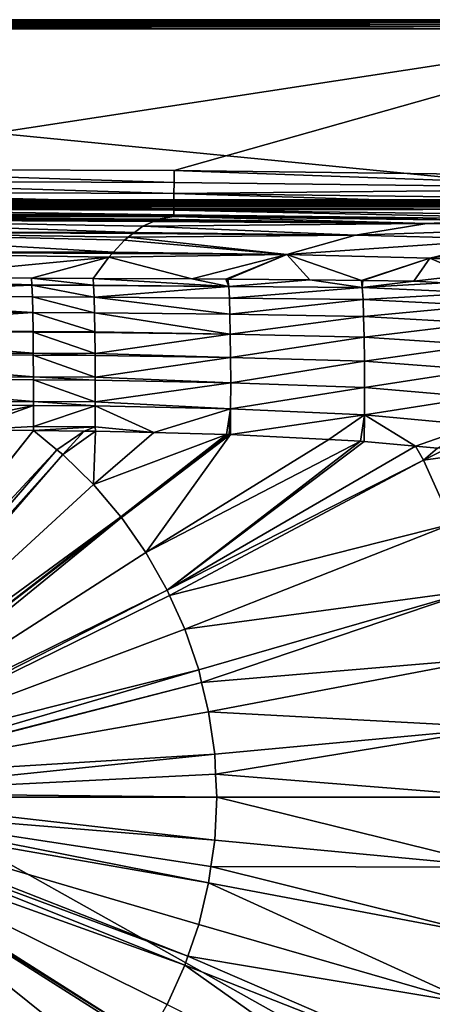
# Model space of a CAD drawing. Extents: x -924 to 924, y -425 to 424.
# Tile 45 of 52: x 143 to 367, y -113 to 424. Entities that reach past the tile are written whole.
import ezdxf

# ---------------------------------------------------------------- set-up
doc = ezdxf.new("R2010")
doc.units = 0
doc.linetypes.add('SOLIDLINE', pattern=[0])
doc.layers.add('BE3C_Starlet_I_Sil_8320CWVVK_1', color=252, linetype='SOLIDLINE')

msp = doc.modelspace()

# ---------------------------------------------------------------- linework, layer by layer
at = {"layer": 'BE3C_Starlet_I_Sil_8320CWVVK_1', "color": 252}
for points in [[(500, 423.981, 569.143), (-500, 423.981, 569.143), (-500, 424.041, 570.384)], [(500, 423.981, 569.143), (-500, 424.041, 570.384), (500, 424.041, 570.384)], [(500, 424.041, 570.384), (-500, 424.041, 570.384), (-500, 423.792, 571.6)], [(500, 424.041, 570.384), (-500, 423.792, 571.6), (500, 423.792, 571.6)], [(-500, 325.721, 4.14328), (-500, 423.981, 569.143), (500, 325.721, 4.14328)], [(500, 325.721, 4.14328), (-500, 423.981, 569.143), (500, 423.981, 569.143)], [(500, 423.792, 571.6), (-500, 423.792, 571.6), (-500, 423.252, 572.718)], [(500, 423.792, 571.6), (-500, 423.252, 572.718), (500, 423.252, 572.718)], [(500, 423.252, 572.718), (-500, 423.252, 572.718), (-500, 422.453, 573.669)], [(500, 423.252, 572.718), (-500, 422.453, 573.669), (500, 422.453, 573.669)], [(500, 422.453, 573.669), (-500, 422.453, 573.669), (-500, 421.444, 574.393)], [(500, 422.453, 573.669), (-500, 421.444, 574.393), (500, 421.444, 574.393)], [(500, 421.444, 574.393), (-500, 421.444, 574.393), (-500, 420.288, 574.846)], [(500, 421.444, 574.393), (-500, 420.288, 574.846), (500, 420.288, 574.846)], [(500, 420.288, 574.846), (-500, 420.288, 574.846), (-500, 419.055, 575)], [(500, 420.288, 574.846), (-500, 419.055, 575), (500, 419.055, 575)], [(0.00597, 342.585, 575), (500, 419.055, 575), (-500, 419.055, 575)], [(226.694, 341.759, 575), (500, 419.055, 575), (0.00597, 342.585, 575)], [(498.535, 338.296, 575), (500, 419.055, 575), (226.694, 341.759, 575)], [(226.694, 341.759, 575), (0.00597, 342.585, 575), (226.648, 335.315, 574.155)], [(226.648, 335.315, 574.155), (0.00597, 342.585, 575), (0.00597, 336.135, 574.154)], [(226.694, 341.759, 575), (226.648, 335.315, 574.155), (498.398, 331.929, 574.175)], [(226.694, 341.759, 575), (498.398, 331.929, 574.175), (498.535, 338.296, 575)], [(0.00596, 330.121, 571.671), (226.604, 329.306, 571.677), (0.00597, 336.135, 574.154)], [(226.648, 335.315, 574.155), (0.00597, 336.135, 574.154), (226.604, 329.306, 571.677)], [(498.398, 331.929, 574.175), (226.648, 335.315, 574.155), (226.604, 329.306, 571.677)], [(0.00596, 324.952, 567.722), (226.567, 324.138, 567.734), (0.00596, 330.121, 571.671)], [(0.00596, 330.121, 571.671), (226.567, 324.138, 567.734), (226.604, 329.306, 571.677)], [(498.161, 320.848, 567.901), (226.604, 329.306, 571.677), (226.567, 324.138, 567.734)], [(498.271, 325.983, 571.756), (498.398, 331.929, 574.175), (226.604, 329.306, 571.677)], [(498.271, 325.983, 571.756), (226.604, 329.306, 571.677), (498.161, 320.848, 567.901)], [(500, 325.389, 3.02856), (-500, 325.389, 3.02856), (-500, 325.721, 4.14328)], [(500, 325.389, 3.02856), (-500, 325.721, 4.14328), (500, 325.721, 4.14328)], [(500, 324.81, 2.02046), (-500, 324.81, 2.02046), (-500, 325.389, 3.02856)], [(500, 324.81, 2.02046), (-500, 325.389, 3.02856), (500, 325.389, 3.02856)], [(500, 324.013, 1.17354), (-500, 324.013, 1.17354), (-500, 324.81, 2.02046)], [(500, 324.013, 1.17354), (-500, 324.81, 2.02046), (500, 324.81, 2.02046)], [(500, 323.042, 0.53358), (-500, 323.042, 0.53358), (-500, 324.013, 1.17354)], [(500, 323.042, 0.53358), (-500, 324.013, 1.17354), (500, 324.013, 1.17354)], [(500, 321.949, 0.13524), (-500, 321.949, 0.13524), (-500, 323.042, 0.53358)], [(500, 321.949, 0.13524), (-500, 323.042, 0.53358), (500, 323.042, 0.53358)], [(0.00596, 320.976, 562.572), (226.567, 324.138, 567.734), (0.00596, 324.952, 567.722)], [(0.00596, 320.976, 562.572), (226.538, 320.163, 562.593), (226.567, 324.138, 567.734)], [(498.161, 320.848, 567.901), (226.567, 324.138, 567.734), (226.538, 320.163, 562.593)], [(-500, 320.795), (820.794, -420), (-820.794, -420)], [(500, 320.795), (-500, 320.795), (-500, 321.949, 0.13524)], [(500, 320.795), (-500, 321.949, 0.13524), (500, 321.949, 0.13524)], [(500, 320.795), (820.794, -420), (-500, 320.795)], [(0.00596, 318.464, 556.571), (226.52, 317.646, 556.598), (0.00596, 320.976, 562.572)], [(226.52, 317.646, 556.598), (226.538, 320.163, 562.593), (0.00596, 320.976, 562.572)], [(0.00596, 317.586, 550.125), (226.514, 316.76, 550.16), (0.00596, 318.464, 556.571)], [(0.00596, 318.464, 556.571), (226.514, 316.76, 550.16), (226.515, 316.841, 550.745)], [(0.00596, 318.464, 556.571), (226.515, 316.841, 550.745), (226.52, 317.646, 556.598)], [(10.7535, 317.223, 523.672), (226.514, 316.76, 550.16), (0.00596, 317.586, 550.125)], [(16.0126, 317.146, 520.484), (226.514, 316.76, 550.16), (10.7535, 317.223, 523.672)], [(16.0126, 317.146, 520.484), (17.9847, 317.102, 518.776), (226.514, 316.76, 550.16)], [(226.514, 316.76, 550.16), (17.9847, 317.102, 518.776), (21.8919, 316.97, 514.027)], [(226.514, 316.76, 550.16), (21.8919, 316.97, 514.027), (23.1883, 316.903, 511.76)], [(23.1883, 316.903, 511.76), (25.3022, 316.716, 505.983), (226.514, 316.76, 550.16)], [(400.384, 314.551, 550.464), (226.52, 317.646, 556.598), (226.515, 316.841, 550.745)], [(400.384, 314.551, 550.464), (226.515, 316.841, 550.745), (226.515, 316.76, 550.16)], [(498.021, 314.296, 556.98), (226.538, 320.163, 562.593), (226.52, 317.646, 556.598)], [(498.021, 314.296, 556.98), (226.52, 317.646, 556.598), (400.384, 314.551, 550.464)], [(498.076, 316.865, 562.865), (498.161, 320.848, 567.901), (226.538, 320.163, 562.593)], [(498.076, 316.865, 562.865), (226.538, 320.163, 562.593), (498.021, 314.296, 556.98)], [(215.481, 314.043, 471.216), (9.00652, 315.397, 475.61), (0, 315.156, 471.197)], [(0, 308.483, 390.55), (205.127, 308.022, 397.154), (0, 315.156, 471.197)], [(0, 315.156, 471.197), (205.127, 308.022, 397.154), (209.673, 311.364, 429.674)], [(0, 315.156, 471.197), (209.673, 311.364, 429.674), (215.481, 314.043, 471.216)], [(215.481, 314.043, 471.216), (11.3958, 315.451, 476.63), (9.00652, 315.397, 475.61)], [(16.5661, 315.621, 479.961), (11.3958, 315.451, 476.63), (215.481, 314.043, 471.216)], [(215.481, 314.043, 471.216), (18.4799, 315.707, 481.711), (16.5661, 315.621, 479.961)], [(215.481, 314.043, 471.216), (22.2611, 315.938, 486.567), (18.4799, 315.707, 481.711)], [(23.4899, 316.042, 488.854), (22.2611, 315.938, 486.567), (215.481, 314.043, 471.216)], [(215.481, 314.043, 471.216), (25.4519, 316.292, 494.689), (23.4899, 316.042, 488.854)], [(226.514, 316.76, 550.16), (25.3022, 316.716, 505.983), (25.7746, 316.626, 503.416)], [(215.481, 314.043, 471.216), (25.8555, 316.395, 497.262), (25.4519, 316.292, 494.689)], [(226.514, 316.76, 550.16), (25.7746, 316.626, 503.416), (218.075, 315.24, 489.772)], [(218.075, 315.24, 489.772), (25.7746, 316.626, 503.416), (216.488, 314.508, 478.418)], [(216.488, 314.508, 478.418), (25.7746, 316.626, 503.416), (25.8555, 316.395, 497.262)], [(216.488, 314.508, 478.418), (25.8555, 316.395, 497.262), (215.481, 314.043, 471.216)], [(209.673, 311.364, 429.674), (364.416, 312.845, 478.031), (215.481, 314.043, 471.216)], [(325.581, 306.536, 396.5), (364.416, 312.845, 478.031), (209.673, 311.364, 429.674)], [(364.416, 312.845, 478.031), (216.488, 314.508, 478.418), (215.481, 314.043, 471.216)], [(364.416, 312.845, 478.031), (218.075, 315.24, 489.772), (216.488, 314.508, 478.418)], [(364.416, 312.845, 478.031), (226.515, 316.76, 550.16), (218.075, 315.24, 489.772)], [(364.416, 312.845, 478.031), (400.384, 314.551, 550.464), (226.515, 316.76, 550.16)], [(325.581, 306.536, 396.5), (453.078, 310.857, 476.75), (364.416, 312.845, 478.031)], [(453.078, 310.857, 476.75), (400.384, 314.551, 550.464), (364.416, 312.845, 478.031)], [(0, 297.705, 310.344), (193.704, 297.322, 315.447), (0, 308.483, 390.55)], [(0, 308.483, 390.55), (193.704, 297.322, 315.447), (199.696, 303.727, 358.308)], [(0, 308.483, 390.55), (199.696, 303.727, 358.308), (201.548, 305.392, 371.559)], [(201.548, 305.392, 371.559), (204.207, 307.347, 390.578), (0, 308.483, 390.55)], [(0, 308.483, 390.55), (204.207, 307.347, 390.578), (205.127, 308.022, 397.154)], [(204.207, 307.347, 390.578), (201.548, 305.392, 371.559), (325.581, 306.536, 396.5)], [(325.581, 306.536, 396.5), (201.548, 305.392, 371.559), (288.234, 296.05, 314.713)], [(325.581, 306.536, 396.5), (205.127, 308.022, 397.154), (204.207, 307.347, 390.578)], [(209.673, 311.364, 429.674), (205.127, 308.022, 397.154), (325.581, 306.536, 396.5)], [(325.581, 306.536, 396.5), (288.234, 296.05, 314.713), (409.492, 304.314, 394.614)], [(409.492, 304.314, 394.614), (453.078, 310.857, 476.75), (325.581, 306.536, 396.5)], [(288.234, 296.05, 314.713), (199.696, 303.727, 358.308), (193.704, 297.322, 315.447)], [(201.548, 305.392, 371.559), (199.696, 303.727, 358.308), (288.234, 296.05, 314.713)], [(409.492, 304.314, 394.614), (288.234, 296.05, 314.713), (366.167, 293.894, 312.765)], [(366.167, 293.894, 312.765), (432.753, 303.208, 393.968), (409.492, 304.314, 394.614)], [(366.167, 293.894, 312.765), (410.458, 291.144, 311.307), (432.753, 303.208, 393.968)], [(0, 297.705, 310.344), (75.0602, 283.455, 233.646), (191.073, 294.51, 296.631)], [(191.073, 294.51, 296.631), (192.995, 296.564, 310.378), (0, 297.705, 310.344)], [(0, 297.705, 310.344), (192.995, 296.564, 310.378), (193.704, 297.322, 315.447)], [(288.234, 296.05, 314.713), (192.995, 296.564, 310.378), (191.073, 294.51, 296.631)], [(236.341, 282.624, 237.195), (288.234, 296.05, 314.713), (191.073, 294.51, 296.631)], [(288.234, 296.05, 314.713), (193.704, 297.322, 315.447), (192.995, 296.564, 310.378)], [(254.896, 282.515, 238.41), (288.234, 296.05, 314.713), (236.341, 282.624, 237.195)], [(288.234, 296.05, 314.713), (254.896, 282.515, 238.41), (256.061, 282.508, 238.486)], [(256.061, 282.508, 238.486), (300.756, 282.246, 241.412), (288.234, 296.05, 314.713)], [(288.234, 296.05, 314.713), (300.756, 282.246, 241.412), (328.79, 281.818, 243.342)], [(288.234, 296.05, 314.713), (328.79, 281.818, 243.342), (366.167, 293.894, 312.765)], [(75.0602, 283.455, 233.646), (148.893, 283.125, 234.405), (191.073, 294.51, 296.631)], [(191.073, 294.51, 296.631), (148.893, 283.125, 234.405), (182.479, 282.952, 235.147)], [(236.341, 282.624, 237.195), (191.073, 294.51, 296.631), (182.479, 282.952, 235.147)], [(366.167, 293.894, 312.765), (328.79, 281.818, 243.342), (329.618, 281.805, 243.399)], [(366.167, 293.894, 312.765), (329.618, 281.805, 243.399), (357.441, 281.38, 245.315)], [(366.167, 293.894, 312.765), (357.441, 281.38, 245.315), (387.277, 284.881, 270.661)], [(387.277, 284.881, 270.661), (410.458, 291.144, 311.307), (366.167, 293.894, 312.765)], [(387.277, 284.881, 270.661), (357.441, 281.38, 245.315), (373.545, 280.566, 246.757)], [(24.0162, 283.416, 232.766), (0.00624, 279.544, 219.437), (149.158, 279.371, 221.484)], [(0.00624, 279.544, 219.437), (149.165, 279.185, 221.092), (149.158, 279.371, 221.484)], [(149.165, 279.185, 221.092), (0.00624, 279.544, 219.437), (149.165, 279.184, 221.09)], [(149.165, 279.184, 221.09), (0.00624, 279.544, 219.437), (0.00625, 273.326, 206.425)], [(75.0602, 283.455, 233.646), (24.0162, 283.416, 232.766), (148.893, 283.125, 234.405)], [(24.0162, 283.416, 232.766), (149.158, 279.371, 221.484), (148.893, 283.125, 234.405)], [(182.761, 279.197, 222.224), (182.479, 282.952, 235.147), (148.893, 283.125, 234.405)], [(148.893, 283.125, 234.405), (149.158, 279.371, 221.484), (182.761, 279.197, 222.224)], [(182.761, 279.197, 222.224), (149.158, 279.371, 221.484), (149.165, 279.185, 221.092)], [(236.341, 282.624, 237.195), (182.479, 282.952, 235.147), (256.459, 278.538, 224.751)], [(256.459, 278.538, 224.751), (182.479, 282.952, 235.147), (182.761, 279.197, 222.224)], [(236.341, 282.624, 237.195), (256.459, 278.538, 224.751), (254.896, 282.515, 238.41)], [(254.896, 282.515, 238.41), (256.459, 278.538, 224.751), (256.061, 282.508, 238.486)], [(256.459, 278.538, 224.751), (300.756, 282.246, 241.412), (256.061, 282.508, 238.486)], [(256.459, 278.538, 224.751), (329.244, 277.972, 229.647), (300.756, 282.246, 241.412)], [(329.244, 277.972, 229.647), (328.79, 281.818, 243.342), (300.756, 282.246, 241.412)], [(329.244, 277.972, 229.647), (329.618, 281.805, 243.399), (328.79, 281.818, 243.342)], [(357.441, 281.38, 245.315), (329.618, 281.805, 243.399), (329.244, 277.972, 229.647)], [(329.244, 277.972, 229.647), (373.545, 280.566, 246.757), (357.441, 281.38, 245.315)], [(329.244, 277.972, 229.647), (393.872, 275.144, 233.879), (373.545, 280.566, 246.757)], [(149.165, 279.184, 221.09), (0.00625, 273.326, 206.425), (149.41, 272.95, 208.014)], [(182.761, 279.197, 222.224), (149.165, 279.185, 221.092), (182.769, 279.011, 221.835)], [(182.769, 279.011, 221.835), (149.165, 279.185, 221.092), (149.165, 279.184, 221.09)], [(182.769, 279.011, 221.835), (149.165, 279.184, 221.09), (182.77, 279.005, 221.822)], [(182.77, 279.005, 221.822), (149.165, 279.184, 221.09), (183.052, 272.769, 208.754)], [(183.052, 272.769, 208.754), (149.165, 279.184, 221.09), (149.41, 272.95, 208.014)], [(256.459, 278.538, 224.751), (182.761, 279.197, 222.224), (182.769, 279.011, 221.835)], [(182.769, 279.011, 221.835), (182.77, 279.005, 221.822), (256.459, 278.538, 224.751)], [(256.459, 278.538, 224.751), (182.77, 279.005, 221.822), (183.052, 272.769, 208.754)], [(256.459, 278.538, 224.751), (183.052, 272.769, 208.754), (256.81, 272.157, 211.472)], [(256.81, 272.157, 211.472), (329.244, 277.972, 229.647), (256.459, 278.538, 224.751)], [(256.81, 272.157, 211.472), (329.673, 271.358, 215.819), (329.244, 277.972, 229.647)], [(329.673, 271.358, 215.819), (393.872, 275.144, 233.879), (329.244, 277.972, 229.647)], [(329.673, 271.358, 215.819), (393.953, 268.115, 219.613), (393.872, 275.144, 233.879)], [(0.00626, 264.785, 194.287), (149.626, 264.342, 195.842), (0.00625, 273.326, 206.425)], [(0.00625, 273.326, 206.425), (149.626, 264.342, 195.842), (149.41, 272.949, 208.012)], [(0.00625, 273.326, 206.425), (149.41, 272.949, 208.012), (149.41, 272.95, 208.014)], [(183.052, 272.769, 208.754), (149.41, 272.95, 208.014), (149.41, 272.949, 208.012)], [(183.052, 272.769, 208.754), (149.41, 272.949, 208.012), (183.297, 264.156, 196.585)], [(183.297, 264.156, 196.585), (149.41, 272.949, 208.012), (149.626, 264.342, 195.842)], [(256.81, 272.157, 211.472), (183.052, 272.769, 208.754), (257.108, 263.387, 199.095)], [(257.108, 263.387, 199.095), (183.052, 272.769, 208.754), (183.297, 264.156, 196.585)], [(257.108, 263.387, 199.095), (329.673, 271.358, 215.819), (256.81, 272.157, 211.472)], [(257.108, 263.387, 199.095), (330.029, 262.247, 202.925), (329.673, 271.358, 215.819)], [(330.029, 262.247, 202.925), (393.953, 268.115, 219.613), (329.673, 271.358, 215.819)], [(0.00627, 254.146, 183.624), (149.626, 264.335, 195.834), (0.00626, 264.785, 194.287)], [(149.626, 264.335, 195.834), (149.626, 264.336, 195.836), (0.00626, 264.785, 194.287)], [(0.00626, 264.785, 194.287), (149.626, 264.336, 195.836), (149.626, 264.342, 195.842)], [(149.797, 253.961, 185.45), (149.626, 264.335, 195.834), (0.00627, 254.146, 183.624)], [(183.297, 264.156, 196.585), (149.626, 264.342, 195.842), (183.297, 264.145, 196.574)], [(149.626, 264.342, 195.842), (149.626, 264.336, 195.836), (183.297, 264.145, 196.574)], [(183.297, 264.145, 196.574), (149.626, 264.336, 195.836), (149.626, 264.335, 195.834)], [(183.297, 264.145, 196.574), (149.626, 264.335, 195.834), (183.486, 253.772, 186.198)], [(183.486, 253.772, 186.198), (149.626, 264.335, 195.834), (149.797, 253.961, 185.45)], [(257.108, 263.387, 199.095), (183.297, 264.156, 196.585), (257.334, 252.461, 188.243)], [(183.297, 264.156, 196.585), (183.297, 264.145, 196.574), (257.334, 252.461, 188.243)], [(257.334, 252.461, 188.243), (183.297, 264.145, 196.574), (183.486, 253.772, 186.198)], [(257.334, 252.461, 188.243), (330.029, 262.247, 202.925), (257.108, 263.387, 199.095)], [(330.029, 262.247, 202.925), (393.805, 258.545, 206.334), (393.953, 268.115, 219.613)], [(257.334, 252.461, 188.243), (330.29, 250.883, 191.621), (330.029, 262.247, 202.925)], [(330.29, 250.883, 191.621), (393.805, 258.545, 206.334), (330.029, 262.247, 202.925)], [(330.29, 250.883, 191.621), (393.418, 246.691, 194.704), (393.805, 258.545, 206.334)], [(0.00628, 241.836, 174.944), (149.92, 242.168, 177.048), (0.00627, 254.146, 183.624)], [(0.00627, 254.146, 183.624), (149.92, 242.168, 177.048), (149.801, 253.584, 185.181)], [(0.00627, 254.146, 183.624), (149.801, 253.584, 185.181), (149.797, 253.961, 185.45)], [(183.486, 253.772, 186.198), (149.797, 253.961, 185.45), (183.49, 253.383, 185.921)], [(183.49, 253.383, 185.921), (149.797, 253.961, 185.45), (149.801, 253.584, 185.181)], [(183.49, 253.383, 185.921), (149.801, 253.584, 185.181), (183.617, 241.976, 177.8)], [(183.617, 241.976, 177.8), (149.801, 253.584, 185.181), (149.92, 242.168, 177.048)], [(257.334, 252.461, 188.243), (183.486, 253.772, 186.198), (183.49, 253.383, 185.921)], [(183.617, 241.976, 177.8), (257.334, 252.461, 188.243), (183.49, 253.383, 185.921)], [(257.476, 239.825, 179.441), (257.334, 252.461, 188.243), (183.617, 241.976, 177.8)], [(257.476, 239.825, 179.441), (330.29, 250.883, 191.621), (257.334, 252.461, 188.243)], [(330.442, 237.731, 182.455), (330.29, 250.883, 191.621), (257.476, 239.825, 179.441)], [(330.442, 237.731, 182.455), (393.418, 246.691, 194.704), (330.29, 250.883, 191.621)], [(0.00628, 241.836, 174.944), (149.926, 241.16, 176.555), (149.92, 242.168, 177.048)], [(149.926, 241.158, 176.554), (0.00628, 241.836, 174.944), (149.995, 229.335, 170.776)], [(149.995, 229.335, 170.776), (0.00628, 241.836, 174.944), (0.00629, 228.427, 168.581)], [(149.926, 241.158, 176.554), (149.926, 241.16, 176.555), (0.00628, 241.836, 174.944)], [(183.617, 241.976, 177.8), (149.92, 242.168, 177.048), (183.623, 240.945, 177.297)], [(183.623, 240.945, 177.297), (149.92, 242.168, 177.048), (149.926, 241.16, 176.555)], [(183.623, 240.945, 177.297), (257.476, 239.825, 179.441), (183.617, 241.976, 177.8)], [(392.804, 233.03, 185.275), (393.418, 246.691, 194.704), (330.442, 237.731, 182.455)], [(183.623, 240.945, 177.297), (149.926, 241.16, 176.555), (149.926, 241.158, 176.554)], [(149.995, 229.335, 170.776), (183.688, 229.14, 171.533), (149.926, 241.158, 176.554)], [(149.926, 241.158, 176.554), (183.688, 229.14, 171.533), (183.623, 240.94, 177.294)], [(149.926, 241.158, 176.554), (183.623, 240.94, 177.294), (183.623, 240.945, 177.297)], [(183.623, 240.945, 177.297), (183.623, 240.94, 177.294), (257.476, 239.825, 179.441)], [(183.623, 240.94, 177.294), (183.688, 229.14, 171.533), (257.476, 239.825, 179.441)], [(257.476, 239.825, 179.441), (183.688, 229.14, 171.533), (257.531, 226.074, 173.03)], [(257.476, 239.825, 179.441), (257.531, 226.074, 173.03), (330.442, 237.731, 182.455)], [(330.442, 237.731, 182.455), (257.531, 226.074, 173.03), (330.482, 223.416, 175.787)], [(330.442, 237.731, 182.455), (330.482, 223.416, 175.787), (392.804, 233.03, 185.275)], [(392.804, 233.03, 185.275), (330.482, 223.416, 175.787), (391.995, 218.193, 178.409)], [(149.995, 229.335, 170.776), (0.00629, 228.427, 168.581), (149.998, 227.652, 170.27)], [(149.998, 227.652, 170.27), (0.00629, 228.427, 168.581), (150.021, 215.839, 166.716)], [(150.021, 215.839, 166.716), (0.00629, 228.427, 168.581), (0.00629, 214.551, 164.656)], [(149.998, 227.652, 170.27), (183.69, 227.426, 171.018), (149.995, 229.335, 170.776)], [(149.995, 229.335, 170.776), (183.69, 227.426, 171.018), (183.688, 229.14, 171.533)], [(150.021, 215.839, 166.716), (183.701, 215.642, 167.477), (149.998, 227.652, 170.27)], [(149.998, 227.652, 170.27), (183.701, 215.642, 167.477), (183.69, 227.423, 171.017)], [(149.998, 227.652, 170.27), (183.69, 227.423, 171.017), (183.69, 227.426, 171.018)], [(183.69, 227.426, 171.018), (257.531, 226.074, 173.03), (183.688, 229.14, 171.533)], [(183.69, 227.426, 171.018), (183.701, 215.642, 167.477), (257.531, 226.074, 173.03)], [(257.531, 226.074, 173.03), (183.701, 215.642, 167.477), (257.501, 211.863, 169.132)], [(257.531, 226.074, 173.03), (257.501, 211.863, 169.132), (330.482, 223.416, 175.787)], [(330.482, 223.416, 175.787), (257.501, 211.863, 169.132), (330.413, 208.624, 171.742)], [(330.482, 223.416, 175.787), (330.413, 208.624, 171.742), (391.995, 218.193, 178.409)], [(150.021, 215.839, 166.716), (0.00629, 214.551, 164.656), (150.017, 213.7, 166.43)], [(150.017, 213.7, 166.43), (183.694, 213.466, 167.187), (150.021, 215.839, 166.716)], [(150.021, 215.839, 166.716), (183.694, 213.466, 167.187), (183.701, 215.642, 167.477)], [(183.701, 215.642, 167.477), (183.694, 213.467, 167.187), (257.501, 211.863, 169.132)], [(391.995, 218.193, 178.409), (330.413, 208.624, 171.742), (391.039, 202.877, 174.233)], [(150.017, 213.7, 166.43), (0.00629, 214.551, 164.656), (86.086, 200.478, 163.693)], [(150.017, 213.7, 166.43), (86.086, 200.478, 163.693), (112.403, 200.243, 164.148)], [(112.403, 200.243, 164.148), (149.999, 202.189, 164.891), (150.017, 213.7, 166.43)], [(149.999, 202.189, 164.891), (183.694, 213.466, 167.187), (150.017, 213.7, 166.43)], [(149.999, 202.189, 164.891), (183.657, 201.99, 165.657), (183.694, 213.466, 167.187)], [(215.582, 198.879, 166.463), (183.694, 213.467, 167.187), (183.657, 201.99, 165.657)], [(257.501, 211.863, 169.132), (183.694, 213.467, 167.187), (215.582, 198.879, 166.463)], [(215.582, 198.879, 166.463), (255.33, 197.897, 167.584), (257.501, 211.863, 169.132)], [(255.33, 197.897, 167.584), (256.769, 197.823, 167.634), (257.501, 211.863, 169.132)], [(257.501, 211.863, 169.132), (256.769, 197.823, 167.634), (257.396, 197.791, 167.656)], [(257.501, 211.863, 169.132), (257.396, 197.791, 167.656), (330.413, 208.624, 171.742)], [(330.413, 208.624, 171.742), (257.396, 197.791, 167.656), (311.07, 195.02, 169.539)], [(330.413, 208.624, 171.742), (311.07, 195.02, 169.539), (328.307, 194.13, 170.143)], [(328.307, 194.13, 170.143), (330.246, 193.957, 170.221), (330.413, 208.624, 171.742)], [(330.413, 208.624, 171.742), (330.246, 193.957, 170.221), (358.378, 191.442, 171.343)], [(330.413, 208.624, 171.742), (358.378, 191.442, 171.343), (391.039, 202.877, 174.233)], [(112.403, 200.243, 164.148), (20.7764, 37.4112, 157.567), (149.979, 199.908, 164.797)], [(149.979, 199.908, 164.797), (20.7764, 37.4112, 157.567), (21.4406, 37.1361, 157.567)], [(149.979, 199.908, 164.797), (21.4406, 37.1361, 157.567), (162.698, 189.516, 164.797)], [(149.979, 199.908, 164.797), (149.999, 202.189, 164.891), (112.403, 200.243, 164.148)], [(149.979, 199.908, 164.797), (183.657, 201.99, 165.657), (149.999, 202.189, 164.891)], [(177.721, 199.709, 165.428), (183.657, 201.99, 165.657), (149.979, 199.908, 164.797)], [(149.979, 199.908, 164.797), (162.698, 189.516, 164.797), (177.721, 199.709, 165.428)], [(177.721, 199.709, 165.428), (162.698, 189.516, 164.797), (165.979, 186.835, 164.797)], [(177.721, 199.709, 165.428), (165.979, 186.835, 164.797), (183.752, 199.666, 165.566)], [(183.752, 199.666, 165.566), (165.979, 186.835, 164.797), (182.753, 170.463, 164.797)], [(177.721, 199.709, 165.428), (183.752, 199.666, 165.566), (183.657, 201.99, 165.657)], [(182.753, 170.463, 164.797), (215.582, 198.879, 166.463), (183.752, 199.666, 165.566)], [(182.753, 170.463, 164.797), (255.33, 197.897, 167.584), (215.582, 198.879, 166.463)], [(215.582, 198.879, 166.463), (183.657, 201.99, 165.657), (183.752, 199.666, 165.566)], [(391.039, 202.877, 174.233), (358.378, 191.442, 171.343), (370.334, 190.373, 171.82)], [(197.608, 152.959, 164.797), (255.33, 197.897, 167.584), (182.753, 170.463, 164.797)], [(197.608, 152.959, 164.797), (256.769, 197.823, 167.634), (255.33, 197.897, 167.584)], [(197.919, 152.592, 164.797), (256.769, 197.823, 167.634), (197.608, 152.959, 164.797)], [(197.919, 152.592, 164.797), (257.396, 197.791, 167.656), (256.769, 197.823, 167.634)], [(211.344, 133.379, 164.797), (257.396, 197.791, 167.656), (197.919, 152.592, 164.797)], [(211.344, 133.379, 164.797), (311.07, 195.02, 169.539), (257.396, 197.791, 167.656)], [(211.344, 133.379, 164.797), (328.307, 194.13, 170.143), (311.07, 195.02, 169.539)], [(222.911, 112.992, 164.797), (328.307, 194.13, 170.143), (211.344, 133.379, 164.797)], [(222.911, 112.992, 164.797), (330.246, 193.957, 170.221), (328.307, 194.13, 170.143)], [(358.378, 191.442, 171.343), (330.246, 193.957, 170.221), (222.911, 112.992, 164.797)], [(162.698, 189.516, 164.797), (21.4406, 37.1361, 157.567), (27.7476, 32.2966, 157.567)], [(162.698, 189.516, 164.797), (27.7476, 32.2966, 157.567), (165.979, 186.835, 164.797)], [(358.378, 191.442, 171.343), (222.911, 112.992, 164.797), (362.616, 183.808, 171.337)], [(370.334, 190.373, 171.82), (358.378, 191.442, 171.343), (362.616, 183.808, 171.337)], [(362.616, 183.808, 171.337), (374.604, 189.77, 172.001), (370.334, 190.373, 171.82)], [(362.616, 183.808, 171.337), (389.968, 187.603, 172.651), (374.604, 189.77, 172.001)], [(165.979, 186.835, 164.797), (27.7476, 32.2966, 157.567), (30.3215, 30.3215, 157.567)], [(165.979, 186.835, 164.797), (30.3215, 30.3215, 157.567), (182.753, 170.463, 164.797)], [(362.616, 183.808, 171.337), (222.911, 112.992, 164.797), (224.252, 110.006, 164.797)], [(362.616, 183.808, 171.337), (224.252, 110.006, 164.797), (378.241, 149.028, 171.337)], [(378.241, 149.028, 171.337), (389.968, 187.603, 172.651), (362.616, 183.808, 171.337)], [(182.753, 170.463, 164.797), (30.3215, 30.3215, 157.567), (197.608, 152.959, 164.797)], [(197.608, 152.959, 164.797), (30.3215, 30.3215, 157.567), (33.6186, 26.0247, 157.567)], [(197.608, 152.959, 164.797), (33.6186, 26.0247, 157.567), (197.919, 152.592, 164.797)], [(197.919, 152.592, 164.797), (33.6186, 26.0247, 157.567), (37.1361, 21.4406, 157.567)], [(197.919, 152.592, 164.797), (37.1361, 21.4406, 157.567), (211.344, 133.379, 164.797)], [(378.241, 149.028, 171.337), (224.252, 110.006, 164.797), (232.516, 91.6118, 164.797)], [(378.241, 149.028, 171.337), (232.516, 91.6118, 164.797), (390.539, 112.937, 171.337)], [(211.344, 133.379, 164.797), (37.1361, 21.4406, 157.567), (222.911, 112.992, 164.797)], [(222.911, 112.992, 164.797), (37.1361, 21.4406, 157.567), (38.2394, 18.7771, 157.567)], [(222.911, 112.992, 164.797), (38.2394, 18.7771, 157.567), (224.252, 110.006, 164.797)], [(232.516, 91.6118, 164.797), (240.076, 69.4254, 164.797), (390.539, 112.937, 171.337)], [(390.539, 112.937, 171.337), (240.076, 69.4254, 164.797), (241.71, 62.5876, 164.797)], [(390.539, 112.937, 171.337), (241.71, 62.5876, 164.797), (399.402, 75.8518, 171.337)], [(38.2394, 18.7771, 157.567), (232.516, 91.6118, 164.797), (224.252, 110.006, 164.797)], [(38.2394, 18.7771, 157.567), (240.076, 69.4254, 164.797), (232.516, 91.6118, 164.797)], [(399.402, 75.8518, 171.337), (241.71, 62.5876, 164.797), (245.524, 46.6283, 164.797)], [(399.402, 75.8518, 171.337), (245.524, 46.6283, 164.797), (404.752, 38.0998, 171.337)], [(41.42, 11.0984, 157.567), (240.076, 69.4254, 164.797), (38.2394, 18.7771, 157.567)], [(41.42, 11.0984, 157.567), (241.71, 62.5876, 164.797), (240.076, 69.4254, 164.797)], [(41.4669, 10.7423, 157.567), (241.71, 62.5876, 164.797), (41.42, 11.0984, 157.567)], [(41.4669, 10.7423, 157.567), (245.524, 46.6283, 164.797), (241.71, 62.5876, 164.797)], [(41.4669, 10.7423, 157.567), (248.813, 23.4211, 164.797), (245.524, 46.6283, 164.797)], [(245.524, 46.6283, 164.797), (248.813, 23.4211, 164.797), (404.752, 38.0998, 171.337)], [(404.752, 38.0998, 171.337), (248.813, 23.4211, 164.797), (249.319, 12.6451, 164.797)], [(404.752, 38.0998, 171.337), (249.319, 12.6451, 164.797), (406.541, 0.01267, 171.337)], [(42.5991, 2.14201, 157.567), (248.813, 23.4211, 164.797), (41.4669, 10.7423, 157.567)], [(42.5991, 2.14201, 157.567), (249.319, 12.6451, 164.797), (248.813, 23.4211, 164.797)], [(42.5991, 2.14201, 157.567), (249.913, 0.00779, 164.797), (249.319, 12.6451, 164.797)], [(406.541, 0.01267, 171.337), (249.319, 12.6451, 164.797), (249.913, 0.00779, 164.797)], [(42.0324, -6.44675, 157.567), (248.814, -23.4056, 164.797), (42.8811, 0, 157.567)], [(42.8811, 0, 157.567), (249.913, 0.00779, 164.797), (42.5991, 2.14201, 157.567)], [(42.8811, 0, 157.567), (248.814, -23.4056, 164.797), (249.913, 0.00779, 164.797)], [(249.913, 0.00779, 164.797), (248.814, -23.4056, 164.797), (404.754, -38.0746, 171.337)], [(406.541, 0.01267, 171.337), (249.913, 0.00779, 164.797), (404.754, -38.0746, 171.337)], [(41.42, -11.0984, 157.567), (245.527, -46.613, 164.797), (42.0324, -6.44675, 157.567)], [(42.0324, -6.44675, 157.567), (245.527, -46.613, 164.797), (246.774, -37.8074, 164.797)], [(42.0324, -6.44675, 157.567), (246.774, -37.8074, 164.797), (248.814, -23.4056, 164.797)], [(37.1361, -21.4406, 157.567), (232.522, -91.5973, 164.797), (39.9015, -14.7643, 157.567)], [(39.9015, -14.7643, 157.567), (234.178, -86.7353, 164.797), (41.42, -11.0984, 157.567)], [(39.9015, -14.7643, 157.567), (232.522, -91.5973, 164.797), (234.178, -86.7353, 164.797)], [(41.42, -11.0984, 157.567), (234.178, -86.7353, 164.797), (240.08, -69.4104, 164.797)], [(41.42, -11.0984, 157.567), (240.08, -69.4104, 164.797), (245.527, -46.613, 164.797)], [(36.2601, -22.5822, 157.567), (212.034, -132.165, 164.797), (37.1361, -21.4406, 157.567)], [(212.034, -132.165, 164.797), (222.918, -112.978, 164.797), (37.1361, -21.4406, 157.567)], [(37.1361, -21.4406, 157.567), (222.918, -112.978, 164.797), (232.522, -91.5973, 164.797)], [(30.9782, -29.4657, 157.567), (182.763, -170.452, 164.797), (36.2601, -22.5822, 157.567)], [(211.353, -133.366, 164.797), (212.034, -132.165, 164.797), (36.2601, -22.5822, 157.567)], [(36.2601, -22.5822, 157.567), (182.763, -170.452, 164.797), (197.929, -152.58, 164.797)], [(36.2601, -22.5822, 157.567), (197.929, -152.58, 164.797), (211.353, -133.366, 164.797)], [(404.754, -38.0746, 171.337), (248.814, -23.4056, 164.797), (246.774, -37.8074, 164.797)], [(30.3215, -30.3215, 157.567), (181.065, -172.11, 164.797), (30.9782, -29.4657, 157.567)], [(139.98, -199.988, 164.622), (149.991, -199.898, 164.797), (30.3215, -30.3215, 157.567)], [(30.3215, -30.3215, 157.567), (149.991, -199.898, 164.797), (165.991, -186.825, 164.797)], [(30.3215, -30.3215, 157.567), (165.991, -186.825, 164.797), (181.065, -172.11, 164.797)], [(30.9782, -29.4657, 157.567), (181.065, -172.11, 164.797), (182.763, -170.452, 164.797)], [(399.407, -75.8269, 171.337), (246.774, -37.8074, 164.797), (245.527, -46.613, 164.797)], [(404.754, -38.0746, 171.337), (246.774, -37.8074, 164.797), (399.407, -75.8269, 171.337)], [(240.08, -69.4104, 164.797), (390.546, -112.912, 171.337), (245.527, -46.613, 164.797)], [(399.407, -75.8269, 171.337), (245.527, -46.613, 164.797), (390.546, -112.912, 171.337)], [(234.178, -86.7353, 164.797), (390.546, -112.912, 171.337), (240.08, -69.4104, 164.797)], [(232.522, -91.5973, 164.797), (378.25, -149.004, 171.337), (234.178, -86.7353, 164.797)], [(234.178, -86.7353, 164.797), (378.25, -149.004, 171.337), (390.546, -112.912, 171.337)], [(222.918, -112.978, 164.797), (362.627, -183.786, 171.337), (232.522, -91.5973, 164.797)], [(232.522, -91.5973, 164.797), (362.627, -183.786, 171.337), (378.25, -149.004, 171.337)]]:
    msp.add_3dface(points, dxfattribs=at)

doc.saveas('drawing.dxf')
